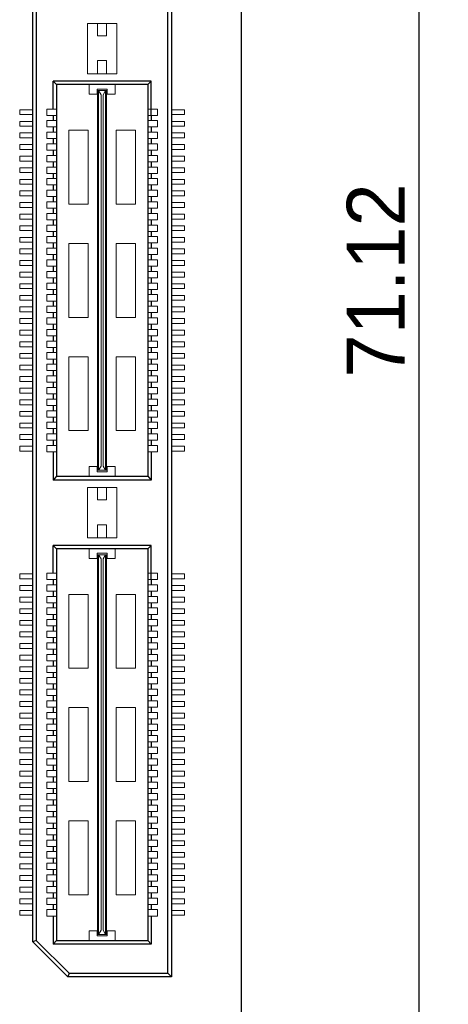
# Model space of a CAD drawing. Header units: millimetres. Extents: x 1095 to 1484, y 184 to 476.
# Tile 13 of 24: x 1240 to 1258, y 387 to 429. Entities that reach past the tile are written whole.
import ezdxf

# ---------------------------------------------------------------- set-up
doc = ezdxf.new("R2010")
doc.units = ezdxf.units.MM
doc.header["$LTSCALE"] = 0.1
doc.layers.add('daughter', color=7, linetype='Continuous')
doc.layers.add('yellow', color=5, linetype='Continuous')
doc.dimstyles.new('ISO-25', dxfattribs={"dimtxt": 2.5, "dimasz": 2.5, "dimexe": 1.25, "dimexo": 0.625, "dimtad": 1, "dimdsep": 46, "dimtxsty": 'Standard', "dimcen": 2.5, "dimadec": 0, "dimazin": 0, "dimtfac": 1, "dimtmove": 0, "dimatfit": 3, "dimfxl": 0, "dimarcsym": 0})

# ---------------------------------------------------------------- blocks, each defined once
blk = doc.blocks.new('*D26')
at = {"layer": 'Defpoints', "color": 0}
for p in [(1249.199, 453.388), (1256.872, 453.388), (1249.199, 382.268)]:
    blk.add_point(p, dxfattribs=at)
at = {"layer": 'yellow', "color": 0, "lineweight": -2}
for p, q in [((1249.824, 453.388), (1258.122, 453.388)), ((1256.872, 384.768), (1256.872, 450.888)), ((1249.824, 382.268), (1258.122, 382.268))]:
    blk.add_line(p, q, dxfattribs=at)
at = {"layer": 'yellow', "color": 0}
for points in [[(1256.456, 450.888), (1257.289, 450.888), (1256.872, 453.388)], [(1256.456, 384.768), (1257.289, 384.768), (1256.872, 382.268)]]:
    blk.add_solid(points, dxfattribs=at)
at = {"layer": 'yellow', "color": 0, "insert": (1254.997, 417.828), "char_height": 2.5, "attachment_point": 5, "rotation": 90}
blk.add_mtext('71.12', dxfattribs=at)

msp = doc.modelspace()

# ---------------------------------------------------------------- linework, layer by layer
for p, q in [((1246.036, 387.972), (1246.036, 447.685)), ((1246.184, 447.833), (1246.184, 387.824)), ((1240.214, 389.324), (1240.214, 446.332)), ((1240.362, 446.271), (1240.362, 389.385)), ((1245.316, 426.414), (1241.083, 426.414)), ((1241.083, 425.215), (1241.083, 426.414)), ((1241.231, 426.268), (1241.083, 426.414)), ((1241.231, 426.268), (1241.231, 409.388)), ((1245.168, 426.268), (1241.231, 426.268)), ((1245.168, 426.268), (1245.168, 409.388)), ((1245.171, 426.268), (1245.316, 426.414)), ((1245.316, 424.941), (1245.316, 426.414)), ((1241.083, 424.941), (1241.083, 424.715)), ((1245.316, 424.941), (1245.316, 424.715)), ((1241.083, 424.441), (1241.083, 424.215)), ((1245.316, 424.441), (1245.316, 424.215)), ((1241.083, 423.941), (1241.083, 423.715)), ((1245.316, 423.941), (1245.316, 423.715)), ((1241.083, 423.441), (1241.083, 423.215)), ((1245.316, 423.441), (1245.316, 423.215)), ((1241.083, 422.941), (1241.083, 422.715)), ((1245.316, 422.941), (1245.316, 422.715)), ((1241.083, 422.441), (1241.083, 422.215)), ((1245.316, 422.441), (1245.316, 422.215)), ((1241.083, 421.941), (1241.083, 421.715)), ((1245.316, 421.941), (1245.316, 421.715)), ((1241.083, 421.441), (1241.083, 421.215)), ((1245.316, 421.441), (1245.316, 421.215)), ((1241.083, 420.941), (1241.083, 420.715)), ((1245.316, 420.941), (1245.316, 420.715)), ((1241.083, 420.441), (1241.083, 420.215)), ((1245.316, 420.441), (1245.316, 420.215)), ((1241.083, 419.941), (1241.083, 419.715)), ((1245.316, 419.941), (1245.316, 419.715)), ((1241.083, 419.441), (1241.083, 419.215)), ((1245.316, 419.441), (1245.316, 419.215)), ((1241.083, 418.941), (1241.083, 418.715)), ((1245.316, 418.941), (1245.316, 418.715)), ((1241.083, 418.441), (1241.083, 418.215)), ((1245.316, 418.441), (1245.316, 418.215)), ((1241.083, 417.941), (1241.083, 417.715)), ((1245.316, 417.941), (1245.316, 417.715)), ((1241.083, 417.441), (1241.083, 417.215)), ((1245.316, 417.441), (1245.316, 417.215)), ((1241.083, 416.941), (1241.083, 416.715)), ((1245.316, 416.941), (1245.316, 416.715)), ((1241.083, 416.441), (1241.083, 416.215)), ((1245.316, 416.441), (1245.316, 416.215)), ((1241.083, 415.941), (1241.083, 415.715)), ((1245.316, 415.941), (1245.316, 415.715)), ((1241.083, 415.441), (1241.083, 415.215)), ((1245.316, 415.441), (1245.316, 415.215)), ((1241.083, 414.941), (1241.083, 414.715)), ((1245.316, 414.941), (1245.316, 414.715)), ((1241.083, 414.441), (1241.083, 414.215)), ((1245.316, 414.441), (1245.316, 414.215)), ((1241.083, 413.941), (1241.083, 413.715)), ((1245.316, 413.941), (1245.316, 413.715)), ((1241.083, 413.441), (1241.083, 413.215)), ((1245.316, 413.441), (1245.316, 413.215)), ((1241.083, 412.941), (1241.083, 412.715)), ((1245.316, 412.941), (1245.316, 412.715)), ((1241.083, 412.441), (1241.083, 412.215)), ((1245.316, 412.441), (1245.316, 412.215)), ((1241.083, 411.941), (1241.083, 411.715)), ((1245.316, 411.941), (1245.316, 411.715)), ((1241.083, 411.441), (1241.083, 411.215)), ((1245.316, 411.441), (1245.316, 411.215)), ((1241.083, 410.941), (1241.083, 410.715)), ((1245.316, 410.941), (1245.316, 410.715)), ((1241.083, 410.441), (1241.083, 409.223)), ((1245.316, 410.441), (1245.316, 409.223)), ((1241.231, 409.388), (1241.083, 409.223)), ((1245.316, 409.223), (1241.083, 409.223)), ((1241.231, 409.388), (1245.168, 409.388)), ((1245.168, 409.388), (1245.316, 409.223)), ((1245.316, 406.411), (1241.083, 406.411)), ((1241.231, 406.265), (1241.083, 406.411)), ((1241.083, 405.212), (1241.083, 406.411)), ((1241.231, 406.265), (1241.231, 389.385)), ((1245.168, 406.265), (1241.231, 406.265)), ((1245.168, 406.265), (1245.168, 389.385)), ((1245.171, 406.265), (1245.316, 406.411)), ((1245.316, 404.938), (1245.316, 406.411)), ((1241.083, 404.938), (1241.083, 404.712)), ((1245.316, 404.938), (1245.316, 404.712)), ((1241.083, 404.438), (1241.083, 404.212)), ((1245.316, 404.438), (1245.316, 404.212)), ((1241.083, 403.938), (1241.083, 403.712)), ((1245.316, 403.938), (1245.316, 403.712)), ((1241.083, 403.438), (1241.083, 403.212)), ((1245.316, 403.438), (1245.316, 403.212)), ((1241.083, 402.938), (1241.083, 402.712)), ((1245.316, 402.938), (1245.316, 402.712)), ((1241.083, 402.438), (1241.083, 402.212)), ((1245.316, 402.438), (1245.316, 402.212)), ((1241.083, 401.938), (1241.083, 401.712)), ((1245.316, 401.938), (1245.316, 401.712)), ((1241.083, 401.438), (1241.083, 401.212)), ((1245.316, 401.438), (1245.316, 401.212)), ((1241.083, 400.938), (1241.083, 400.712)), ((1245.316, 400.938), (1245.316, 400.712)), ((1241.083, 400.438), (1241.083, 400.212)), ((1245.316, 400.438), (1245.316, 400.212)), ((1241.083, 399.938), (1241.083, 399.712)), ((1245.316, 399.938), (1245.316, 399.712)), ((1241.083, 399.438), (1241.083, 399.212)), ((1245.316, 399.438), (1245.316, 399.212)), ((1241.083, 398.938), (1241.083, 398.712)), ((1245.316, 398.938), (1245.316, 398.712)), ((1241.083, 398.438), (1241.083, 398.212)), ((1245.316, 398.438), (1245.316, 398.212)), ((1241.083, 397.938), (1241.083, 397.712)), ((1245.316, 397.938), (1245.316, 397.712)), ((1241.083, 397.438), (1241.083, 397.212)), ((1245.316, 397.438), (1245.316, 397.212)), ((1241.083, 396.938), (1241.083, 396.712)), ((1245.316, 396.938), (1245.316, 396.712)), ((1241.083, 396.438), (1241.083, 396.212)), ((1245.316, 396.438), (1245.316, 396.212)), ((1241.083, 395.938), (1241.083, 395.712)), ((1245.316, 395.938), (1245.316, 395.712)), ((1241.083, 395.438), (1241.083, 395.212)), ((1245.316, 395.438), (1245.316, 395.212)), ((1241.083, 394.938), (1241.083, 394.712)), ((1245.316, 394.938), (1245.316, 394.712)), ((1241.083, 394.438), (1241.083, 394.212)), ((1245.316, 394.438), (1245.316, 394.212)), ((1241.083, 393.938), (1241.083, 393.712)), ((1245.316, 393.938), (1245.316, 393.712)), ((1241.083, 393.438), (1241.083, 393.212)), ((1245.316, 393.438), (1245.316, 393.212)), ((1241.083, 392.938), (1241.083, 392.712)), ((1245.316, 392.938), (1245.316, 392.712)), ((1241.083, 392.438), (1241.083, 392.212)), ((1245.316, 392.438), (1245.316, 392.212)), ((1241.083, 391.938), (1241.083, 391.712)), ((1245.316, 391.938), (1245.316, 391.712)), ((1241.083, 391.438), (1241.083, 391.212)), ((1245.316, 391.438), (1245.316, 391.212)), ((1241.083, 390.938), (1241.083, 390.712)), ((1245.316, 390.938), (1245.316, 390.712)), ((1241.083, 390.438), (1241.083, 389.22)), ((1245.316, 390.438), (1245.316, 389.22)), ((1240.362, 389.385), (1240.214, 389.324)), ((1240.214, 389.324), (1241.715, 387.824)), ((1241.776, 387.972), (1240.362, 389.385)), ((1241.231, 389.385), (1241.083, 389.22)), ((1245.316, 389.22), (1241.083, 389.22)), ((1241.231, 389.385), (1245.168, 389.385)), ((1245.168, 389.385), (1245.316, 389.22)), ((1241.776, 387.972), (1241.715, 387.824)), ((1246.184, 387.824), (1241.715, 387.824)), ((1241.776, 387.972), (1246.036, 387.972)), ((1246.036, 387.972), (1246.184, 387.824))]:
    msp.add_line(p, q)
at = {"lineweight": 5}
for p, q in [((1242.569, 428.902), (1242.569, 426.737)), ((1243.83, 428.902), (1242.569, 428.902)), ((1243.005, 428.902), (1243.005, 428.369)), ((1243.393, 428.902), (1243.393, 428.369)), ((1243.83, 428.902), (1243.83, 426.737)), ((1243.393, 428.369), (1243.005, 428.369)), ((1243.393, 427.303), (1243.005, 427.303)), ((1243.005, 427.303), (1243.005, 426.737)), ((1243.393, 427.303), (1243.393, 426.737)), ((1243.83, 426.737), (1242.569, 426.737)), ((1242.634, 426.268), (1242.634, 425.848)), ((1243.409, 426.074), (1242.989, 426.074)), ((1242.989, 425.848), (1242.989, 426.074)), ((1243.006, 409.647), (1243.006, 426.01)), ((1243.006, 426.01), (1243.393, 426.01)), ((1243.038, 409.647), (1243.038, 426.01)), ((1243.151, 425.831), (1243.038, 426.01)), ((1243.248, 425.831), (1243.345, 426.01)), ((1243.345, 409.647), (1243.345, 426.01)), ((1243.393, 409.647), (1243.393, 426.01)), ((1243.409, 425.848), (1243.409, 426.074)), ((1243.765, 426.268), (1243.765, 425.848)), ((1242.989, 425.848), (1242.634, 425.848)), ((1243.151, 409.825), (1243.151, 425.831)), ((1243.248, 409.825), (1243.248, 425.831)), ((1243.765, 425.848), (1243.409, 425.848)), ((1239.645, 425.183), (1240.214, 425.183)), ((1239.645, 424.973), (1239.645, 425.183)), ((1240.808, 425.215), (1241.228, 425.215)), ((1240.808, 425.215), (1240.808, 424.941)), ((1245.591, 425.215), (1245.171, 425.215)), ((1245.591, 425.215), (1245.591, 424.941)), ((1246.754, 425.183), (1246.184, 425.183)), ((1246.754, 424.973), (1246.754, 425.183)), ((1239.645, 424.973), (1240.214, 424.973)), ((1240.808, 424.941), (1241.228, 424.941)), ((1245.591, 424.941), (1245.171, 424.941)), ((1246.754, 424.973), (1246.184, 424.973)), ((1239.645, 424.683), (1240.214, 424.683)), ((1239.645, 424.473), (1239.645, 424.683)), ((1239.645, 424.473), (1240.214, 424.473)), ((1240.808, 424.715), (1241.228, 424.715)), ((1240.808, 424.715), (1240.808, 424.441)), ((1240.808, 424.441), (1241.228, 424.441)), ((1245.591, 424.715), (1245.171, 424.715)), ((1245.591, 424.441), (1245.171, 424.441)), ((1245.591, 424.715), (1245.591, 424.441)), ((1246.754, 424.683), (1246.184, 424.683)), ((1246.754, 424.473), (1246.184, 424.473)), ((1246.754, 424.473), (1246.754, 424.683)), ((1239.645, 424.183), (1240.214, 424.183)), ((1239.645, 423.973), (1239.645, 424.183)), ((1239.645, 423.973), (1240.214, 423.973)), ((1240.808, 424.215), (1241.228, 424.215)), ((1240.808, 424.215), (1240.808, 423.941)), ((1240.808, 423.941), (1241.228, 423.941)), ((1241.761, 424.299), (1241.761, 421.116)), ((1242.602, 424.299), (1241.761, 424.299)), ((1242.602, 424.299), (1242.602, 421.116)), ((1243.797, 424.299), (1243.797, 421.116)), ((1244.637, 424.299), (1243.797, 424.299)), ((1244.637, 424.299), (1244.637, 421.116)), ((1245.591, 424.215), (1245.171, 424.215)), ((1245.591, 423.941), (1245.171, 423.941)), ((1245.591, 424.215), (1245.591, 423.941)), ((1246.754, 424.183), (1246.184, 424.183)), ((1246.754, 423.973), (1246.184, 423.973)), ((1246.754, 423.973), (1246.754, 424.183)), ((1239.645, 423.473), (1239.645, 423.683)), ((1239.645, 423.683), (1240.214, 423.683)), ((1239.645, 423.473), (1240.214, 423.473)), ((1240.808, 423.715), (1240.808, 423.441)), ((1240.808, 423.715), (1241.228, 423.715)), ((1245.591, 423.715), (1245.171, 423.715)), ((1245.591, 423.715), (1245.591, 423.441)), ((1246.754, 423.683), (1246.184, 423.683)), ((1246.754, 423.473), (1246.184, 423.473)), ((1246.754, 423.473), (1246.754, 423.683)), ((1239.645, 423.183), (1240.214, 423.183)), ((1239.645, 422.973), (1239.645, 423.183)), ((1240.808, 423.441), (1241.228, 423.441)), ((1240.808, 423.215), (1241.228, 423.215)), ((1240.808, 423.215), (1240.808, 422.941)), ((1245.591, 423.441), (1245.171, 423.441)), ((1245.591, 423.215), (1245.171, 423.215)), ((1245.591, 423.215), (1245.591, 422.941)), ((1246.754, 423.183), (1246.184, 423.183)), ((1246.754, 422.973), (1246.754, 423.183)), ((1239.645, 422.973), (1240.214, 422.973)), ((1239.645, 422.473), (1239.645, 422.683)), ((1239.645, 422.683), (1240.214, 422.683)), ((1240.808, 422.941), (1241.228, 422.941)), ((1240.808, 422.715), (1240.808, 422.441)), ((1240.808, 422.715), (1241.228, 422.715)), ((1245.591, 422.941), (1245.171, 422.941)), ((1245.591, 422.715), (1245.171, 422.715)), ((1245.591, 422.715), (1245.591, 422.441)), ((1246.754, 422.973), (1246.184, 422.973)), ((1246.754, 422.683), (1246.184, 422.683)), ((1246.754, 422.473), (1246.754, 422.683)), ((1239.645, 422.473), (1240.214, 422.473)), ((1240.808, 422.441), (1241.228, 422.441)), ((1240.808, 422.215), (1240.808, 421.941)), ((1240.808, 422.215), (1241.228, 422.215)), ((1245.591, 422.441), (1245.171, 422.441)), ((1245.591, 422.215), (1245.171, 422.215)), ((1245.591, 422.215), (1245.591, 421.941)), ((1246.754, 422.473), (1246.184, 422.473)), ((1239.645, 422.183), (1240.214, 422.183)), ((1239.645, 421.973), (1239.645, 422.183)), ((1239.645, 421.973), (1240.214, 421.973)), ((1240.808, 421.941), (1241.228, 421.941)), ((1245.591, 421.941), (1245.171, 421.941)), ((1246.754, 422.183), (1246.184, 422.183)), ((1246.754, 421.973), (1246.184, 421.973)), ((1246.754, 421.973), (1246.754, 422.183)), ((1239.645, 421.473), (1239.645, 421.683)), ((1239.645, 421.683), (1240.214, 421.683)), ((1239.645, 421.473), (1240.214, 421.473)), ((1240.808, 421.715), (1240.808, 421.441)), ((1240.808, 421.715), (1241.228, 421.715)), ((1240.808, 421.441), (1241.228, 421.441)), ((1245.591, 421.715), (1245.171, 421.715)), ((1245.591, 421.441), (1245.171, 421.441)), ((1245.591, 421.715), (1245.591, 421.441)), ((1246.754, 421.683), (1246.184, 421.683)), ((1246.754, 421.473), (1246.184, 421.473)), ((1246.754, 421.473), (1246.754, 421.683)), ((1239.645, 421.183), (1240.21, 421.183)), ((1239.645, 420.973), (1239.645, 421.183)), ((1239.645, 420.973), (1240.214, 420.973)), ((1240.808, 421.215), (1241.228, 421.215)), ((1240.808, 421.215), (1240.808, 420.941)), ((1240.808, 420.941), (1241.228, 420.941)), ((1242.602, 421.116), (1241.761, 421.116)), ((1244.637, 421.116), (1243.797, 421.116)), ((1245.591, 421.215), (1245.171, 421.215)), ((1245.591, 420.941), (1245.171, 420.941)), ((1245.591, 421.215), (1245.591, 420.941)), ((1246.754, 420.973), (1246.184, 420.973)), ((1246.754, 421.183), (1246.188, 421.183)), ((1246.754, 420.973), (1246.754, 421.183)), ((1239.645, 420.683), (1240.214, 420.683)), ((1239.645, 420.473), (1239.645, 420.683)), ((1240.808, 420.715), (1240.808, 420.441)), ((1240.808, 420.715), (1241.228, 420.715)), ((1245.591, 420.715), (1245.171, 420.715)), ((1245.591, 420.715), (1245.591, 420.441)), ((1246.754, 420.683), (1246.184, 420.683)), ((1246.754, 420.473), (1246.754, 420.683)), ((1239.645, 420.473), (1240.214, 420.473)), ((1239.645, 420.183), (1240.214, 420.183)), ((1239.645, 419.973), (1239.645, 420.183)), ((1240.808, 420.441), (1241.228, 420.441)), ((1240.808, 420.215), (1240.808, 419.941)), ((1240.808, 420.215), (1241.228, 420.215)), ((1245.591, 420.441), (1245.171, 420.441)), ((1245.591, 420.215), (1245.171, 420.215)), ((1245.591, 420.215), (1245.591, 419.941)), ((1246.754, 420.473), (1246.184, 420.473)), ((1246.754, 420.183), (1246.184, 420.183)), ((1246.754, 419.973), (1246.754, 420.183)), ((1239.645, 419.973), (1240.214, 419.973)), ((1239.645, 419.683), (1240.214, 419.683)), ((1239.645, 419.473), (1239.645, 419.683)), ((1240.808, 419.941), (1241.228, 419.941)), ((1240.808, 419.715), (1241.228, 419.715)), ((1240.808, 419.715), (1240.808, 419.441)), ((1245.591, 419.941), (1245.171, 419.941)), ((1245.591, 419.715), (1245.171, 419.715)), ((1245.591, 419.715), (1245.591, 419.441)), ((1246.754, 419.973), (1246.184, 419.973)), ((1246.754, 419.683), (1246.184, 419.683)), ((1246.754, 419.473), (1246.754, 419.683)), ((1239.645, 419.473), (1240.214, 419.473)), ((1240.808, 419.441), (1241.228, 419.441)), ((1240.808, 419.215), (1240.808, 418.941)), ((1240.808, 419.215), (1241.228, 419.215)), ((1241.761, 419.42), (1241.761, 416.237)), ((1242.602, 419.42), (1241.761, 419.42)), ((1242.602, 419.42), (1242.602, 416.237)), ((1243.797, 419.42), (1243.797, 416.237)), ((1244.637, 419.42), (1243.797, 419.42)), ((1244.637, 419.42), (1244.637, 416.237)), ((1245.591, 419.441), (1245.171, 419.441)), ((1245.591, 419.215), (1245.171, 419.215)), ((1245.591, 419.215), (1245.591, 418.941)), ((1246.754, 419.473), (1246.184, 419.473)), ((1239.645, 419.183), (1240.214, 419.183)), ((1239.645, 418.973), (1239.645, 419.183)), ((1239.645, 418.973), (1240.214, 418.973)), ((1240.808, 418.941), (1241.228, 418.941)), ((1245.591, 418.941), (1245.171, 418.941)), ((1246.754, 419.183), (1246.184, 419.183)), ((1246.754, 418.973), (1246.184, 418.973)), ((1246.754, 418.973), (1246.754, 419.183)), ((1239.645, 418.473), (1239.645, 418.683)), ((1239.645, 418.683), (1240.214, 418.683)), ((1239.645, 418.473), (1240.214, 418.473)), ((1240.808, 418.715), (1241.228, 418.715)), ((1240.808, 418.715), (1240.808, 418.441)), ((1240.808, 418.441), (1241.228, 418.441)), ((1245.591, 418.715), (1245.171, 418.715)), ((1245.591, 418.441), (1245.171, 418.441)), ((1245.591, 418.715), (1245.591, 418.441)), ((1246.754, 418.683), (1246.184, 418.683)), ((1246.754, 418.473), (1246.184, 418.473)), ((1246.754, 418.473), (1246.754, 418.683)), ((1239.645, 417.973), (1239.645, 418.183)), ((1239.645, 418.183), (1240.214, 418.183)), ((1239.645, 417.973), (1240.214, 417.973)), ((1240.808, 418.215), (1241.228, 418.215)), ((1240.808, 418.215), (1240.808, 417.941)), ((1245.591, 418.215), (1245.171, 418.215)), ((1245.591, 418.215), (1245.591, 417.941)), ((1246.754, 418.183), (1246.184, 418.183)), ((1246.754, 417.973), (1246.184, 417.973)), ((1246.754, 417.973), (1246.754, 418.183)), ((1239.645, 417.683), (1240.214, 417.683)), ((1239.645, 417.473), (1239.645, 417.683)), ((1240.808, 417.941), (1241.228, 417.941)), ((1240.808, 417.715), (1241.228, 417.715)), ((1240.808, 417.715), (1240.808, 417.441)), ((1245.591, 417.941), (1245.171, 417.941)), ((1245.591, 417.715), (1245.171, 417.715)), ((1245.591, 417.715), (1245.591, 417.441)), ((1246.754, 417.683), (1246.184, 417.683)), ((1246.754, 417.473), (1246.754, 417.683)), ((1239.645, 417.473), (1240.214, 417.473)), ((1239.645, 416.973), (1239.645, 417.183)), ((1239.645, 417.183), (1240.214, 417.183)), ((1240.808, 417.441), (1241.228, 417.441)), ((1240.808, 417.215), (1241.228, 417.215)), ((1240.808, 417.215), (1240.808, 416.941)), ((1245.591, 417.441), (1245.171, 417.441)), ((1245.591, 417.215), (1245.171, 417.215)), ((1245.591, 417.215), (1245.591, 416.941)), ((1246.754, 417.473), (1246.184, 417.473)), ((1246.754, 417.183), (1246.184, 417.183)), ((1246.754, 416.973), (1246.754, 417.183)), ((1239.645, 416.973), (1240.214, 416.973)), ((1239.645, 416.473), (1239.645, 416.683)), ((1239.645, 416.683), (1240.214, 416.683)), ((1240.808, 416.941), (1241.228, 416.941)), ((1240.808, 416.715), (1240.808, 416.441)), ((1240.808, 416.715), (1241.228, 416.715)), ((1245.591, 416.941), (1245.171, 416.941)), ((1245.591, 416.715), (1245.171, 416.715)), ((1245.591, 416.715), (1245.591, 416.441)), ((1246.754, 416.973), (1246.184, 416.973)), ((1246.754, 416.683), (1246.184, 416.683)), ((1246.754, 416.473), (1246.754, 416.683)), ((1239.645, 416.473), (1240.214, 416.473)), ((1240.808, 416.441), (1241.228, 416.441)), ((1245.591, 416.441), (1245.171, 416.441)), ((1246.754, 416.473), (1246.184, 416.473)), ((1239.645, 415.973), (1239.645, 416.183)), ((1239.645, 416.183), (1240.214, 416.183)), ((1239.645, 415.973), (1240.214, 415.973)), ((1240.808, 416.215), (1240.808, 415.941)), ((1240.808, 416.215), (1241.228, 416.215)), ((1240.808, 415.941), (1241.228, 415.941)), ((1242.602, 416.237), (1241.761, 416.237)), ((1244.637, 416.237), (1243.797, 416.237)), ((1245.591, 416.215), (1245.171, 416.215)), ((1245.591, 415.941), (1245.171, 415.941)), ((1245.591, 416.215), (1245.591, 415.941)), ((1246.754, 416.183), (1246.184, 416.183)), ((1246.754, 415.973), (1246.184, 415.973)), ((1246.754, 415.973), (1246.754, 416.183)), ((1239.645, 415.473), (1239.645, 415.683)), ((1239.645, 415.683), (1240.214, 415.683)), ((1239.645, 415.473), (1240.214, 415.473)), ((1240.808, 415.715), (1241.228, 415.715)), ((1240.808, 415.715), (1240.808, 415.441)), ((1240.808, 415.441), (1241.228, 415.441)), ((1245.591, 415.715), (1245.171, 415.715)), ((1245.591, 415.441), (1245.171, 415.441)), ((1245.591, 415.715), (1245.591, 415.441)), ((1246.754, 415.683), (1246.184, 415.683)), ((1246.754, 415.473), (1246.184, 415.473)), ((1246.754, 415.473), (1246.754, 415.683)), ((1239.645, 414.973), (1239.645, 415.183)), ((1239.645, 415.183), (1240.21, 415.183)), ((1239.645, 414.973), (1240.214, 414.973)), ((1240.808, 415.215), (1240.808, 414.941)), ((1240.808, 415.215), (1241.228, 415.215)), ((1245.591, 415.215), (1245.171, 415.215)), ((1245.591, 415.215), (1245.591, 414.941)), ((1246.754, 414.973), (1246.184, 414.973)), ((1246.754, 415.183), (1246.188, 415.183)), ((1246.754, 414.973), (1246.754, 415.183)), ((1239.645, 414.473), (1239.645, 414.683)), ((1239.645, 414.683), (1240.214, 414.683)), ((1240.808, 414.941), (1241.228, 414.941)), ((1240.808, 414.715), (1240.808, 414.441)), ((1240.808, 414.715), (1241.228, 414.715)), ((1245.591, 414.941), (1245.171, 414.941)), ((1245.591, 414.715), (1245.171, 414.715)), ((1245.591, 414.715), (1245.591, 414.441)), ((1246.754, 414.683), (1246.184, 414.683)), ((1246.754, 414.473), (1246.754, 414.683)), ((1239.645, 414.473), (1240.214, 414.473)), ((1239.645, 413.973), (1239.645, 414.183)), ((1239.645, 414.183), (1240.214, 414.183)), ((1240.808, 414.441), (1241.228, 414.441)), ((1240.808, 414.215), (1241.228, 414.215)), ((1240.808, 414.215), (1240.808, 413.941)), ((1241.761, 414.54), (1241.761, 411.357)), ((1242.602, 414.54), (1241.761, 414.54)), ((1242.602, 414.54), (1242.602, 411.357)), ((1243.797, 414.54), (1243.797, 411.357)), ((1244.637, 414.54), (1243.797, 414.54)), ((1244.637, 414.54), (1244.637, 411.357)), ((1245.591, 414.441), (1245.171, 414.441)), ((1245.591, 414.215), (1245.171, 414.215)), ((1245.591, 414.215), (1245.591, 413.941)), ((1246.754, 414.473), (1246.184, 414.473)), ((1246.754, 414.183), (1246.184, 414.183)), ((1246.754, 413.973), (1246.754, 414.183)), ((1239.645, 413.973), (1240.214, 413.973)), ((1240.808, 413.941), (1241.228, 413.941)), ((1240.808, 413.715), (1241.228, 413.715)), ((1240.808, 413.715), (1240.808, 413.441)), ((1245.591, 413.941), (1245.171, 413.941)), ((1245.591, 413.715), (1245.171, 413.715)), ((1245.591, 413.715), (1245.591, 413.441)), ((1246.754, 413.973), (1246.184, 413.973)), ((1239.645, 413.473), (1239.645, 413.683)), ((1239.645, 413.683), (1240.214, 413.683)), ((1239.645, 413.473), (1240.214, 413.473)), ((1240.808, 413.441), (1241.228, 413.441)), ((1245.591, 413.441), (1245.171, 413.441)), ((1246.754, 413.683), (1246.184, 413.683)), ((1246.754, 413.473), (1246.184, 413.473)), ((1246.754, 413.473), (1246.754, 413.683)), ((1239.645, 412.973), (1239.645, 413.183)), ((1239.645, 413.183), (1240.214, 413.183)), ((1239.645, 412.973), (1240.214, 412.973)), ((1240.808, 413.215), (1240.808, 412.941)), ((1240.808, 413.215), (1241.228, 413.215)), ((1240.808, 412.941), (1241.228, 412.941)), ((1245.591, 413.215), (1245.171, 413.215)), ((1245.591, 412.941), (1245.171, 412.941)), ((1245.591, 413.215), (1245.591, 412.941)), ((1246.754, 413.183), (1246.184, 413.183)), ((1246.754, 412.973), (1246.184, 412.973)), ((1246.754, 412.973), (1246.754, 413.183)), ((1239.645, 412.683), (1240.214, 412.683)), ((1239.645, 412.473), (1239.645, 412.683)), ((1239.645, 412.473), (1240.214, 412.473)), ((1240.808, 412.715), (1240.808, 412.441)), ((1240.808, 412.715), (1241.228, 412.715)), ((1240.808, 412.441), (1241.228, 412.441)), ((1245.591, 412.715), (1245.171, 412.715)), ((1245.591, 412.441), (1245.171, 412.441)), ((1245.591, 412.715), (1245.591, 412.441)), ((1246.754, 412.683), (1246.184, 412.683)), ((1246.754, 412.473), (1246.184, 412.473)), ((1246.754, 412.473), (1246.754, 412.683)), ((1239.645, 412.183), (1240.21, 412.183)), ((1239.645, 411.973), (1239.645, 412.183)), ((1240.808, 412.215), (1241.228, 412.215)), ((1240.808, 412.215), (1240.808, 411.941)), ((1245.591, 412.215), (1245.171, 412.215)), ((1245.591, 412.215), (1245.591, 411.941)), ((1246.754, 412.183), (1246.188, 412.183)), ((1246.754, 411.973), (1246.754, 412.183)), ((1239.645, 411.973), (1240.214, 411.973)), ((1239.645, 411.683), (1240.214, 411.683)), ((1239.645, 411.473), (1239.645, 411.683)), ((1240.808, 411.941), (1241.228, 411.941)), ((1240.808, 411.715), (1240.808, 411.441)), ((1240.808, 411.715), (1241.228, 411.715)), ((1245.591, 411.941), (1245.171, 411.941)), ((1245.591, 411.715), (1245.171, 411.715)), ((1245.591, 411.715), (1245.591, 411.441)), ((1246.754, 411.973), (1246.184, 411.973)), ((1246.754, 411.683), (1246.184, 411.683)), ((1246.754, 411.473), (1246.754, 411.683)), ((1239.645, 411.473), (1240.214, 411.473)), ((1239.645, 411.183), (1240.214, 411.183)), ((1239.645, 410.973), (1239.645, 411.183)), ((1240.808, 411.441), (1241.228, 411.441)), ((1240.808, 411.215), (1241.228, 411.215)), ((1240.808, 411.215), (1240.808, 410.941)), ((1242.602, 411.357), (1241.761, 411.357)), ((1244.637, 411.357), (1243.797, 411.357)), ((1245.591, 411.441), (1245.171, 411.441)), ((1245.591, 411.215), (1245.171, 411.215)), ((1245.591, 411.215), (1245.591, 410.941)), ((1246.754, 411.473), (1246.184, 411.473)), ((1246.754, 411.183), (1246.184, 411.183)), ((1246.754, 410.973), (1246.754, 411.183)), ((1239.645, 410.973), (1240.214, 410.973)), ((1240.808, 410.941), (1241.228, 410.941)), ((1245.591, 410.941), (1245.171, 410.941)), ((1246.754, 410.973), (1246.184, 410.973)), ((1239.645, 410.683), (1240.214, 410.683)), ((1239.645, 410.473), (1239.645, 410.683)), ((1239.645, 410.473), (1240.214, 410.473)), ((1240.808, 410.715), (1241.228, 410.715)), ((1240.808, 410.715), (1240.808, 410.441)), ((1240.808, 410.441), (1241.228, 410.441)), ((1245.591, 410.715), (1245.171, 410.715)), ((1245.591, 410.441), (1245.171, 410.441)), ((1245.591, 410.715), (1245.591, 410.441)), ((1246.754, 410.683), (1246.184, 410.683)), ((1246.754, 410.473), (1246.184, 410.473)), ((1246.754, 410.473), (1246.754, 410.683)), ((1242.634, 409.388), (1242.634, 409.808)), ((1242.989, 409.808), (1242.634, 409.808)), ((1242.989, 409.808), (1242.989, 409.582)), ((1243.409, 409.582), (1242.989, 409.582)), ((1243.006, 409.647), (1243.393, 409.647)), ((1243.151, 409.825), (1243.038, 409.647)), ((1243.248, 409.825), (1243.345, 409.647)), ((1243.409, 409.808), (1243.409, 409.582)), ((1243.765, 409.808), (1243.409, 409.808)), ((1243.765, 409.388), (1243.765, 409.808)), ((1243.83, 408.899), (1242.569, 408.899)), ((1242.569, 408.899), (1242.569, 406.734)), ((1243.005, 408.899), (1243.005, 408.366)), ((1243.393, 408.899), (1243.393, 408.366)), ((1243.83, 408.899), (1243.83, 406.734)), ((1243.393, 408.366), (1243.005, 408.366)), ((1243.393, 407.3), (1243.005, 407.3)), ((1243.005, 407.3), (1243.005, 406.734)), ((1243.393, 407.3), (1243.393, 406.734)), ((1243.83, 406.734), (1242.569, 406.734)), ((1242.634, 406.265), (1242.634, 405.845)), ((1243.409, 406.071), (1242.989, 406.071)), ((1242.989, 405.845), (1242.989, 406.071)), ((1243.409, 405.845), (1243.409, 406.071)), ((1243.765, 406.265), (1243.765, 405.845)), ((1242.989, 405.845), (1242.634, 405.845)), ((1243.006, 389.644), (1243.006, 406.007)), ((1243.006, 406.007), (1243.393, 406.007)), ((1243.038, 389.644), (1243.038, 406.007)), ((1243.151, 405.828), (1243.038, 406.007)), ((1243.151, 389.822), (1243.151, 405.828)), ((1243.248, 405.828), (1243.345, 406.007)), ((1243.248, 389.822), (1243.248, 405.828)), ((1243.345, 389.644), (1243.345, 406.007)), ((1243.393, 389.644), (1243.393, 406.007)), ((1243.765, 405.845), (1243.409, 405.845)), ((1240.808, 405.212), (1240.808, 404.938)), ((1240.808, 405.212), (1241.228, 405.212)), ((1245.591, 405.212), (1245.171, 405.212)), ((1245.591, 405.212), (1245.591, 404.938)), ((1239.645, 404.97), (1239.645, 405.18)), ((1239.645, 405.18), (1240.214, 405.18)), ((1239.645, 404.97), (1240.214, 404.97)), ((1240.808, 404.938), (1241.228, 404.938)), ((1245.591, 404.938), (1245.171, 404.938)), ((1246.754, 405.18), (1246.184, 405.18)), ((1246.754, 404.97), (1246.184, 404.97)), ((1246.754, 404.97), (1246.754, 405.18)), ((1239.645, 404.47), (1239.645, 404.68)), ((1239.645, 404.68), (1240.214, 404.68)), ((1239.645, 404.47), (1240.214, 404.47)), ((1240.808, 404.712), (1240.808, 404.438)), ((1240.808, 404.712), (1241.228, 404.712)), ((1240.808, 404.438), (1241.228, 404.438)), ((1245.591, 404.712), (1245.171, 404.712)), ((1245.591, 404.438), (1245.171, 404.438)), ((1245.591, 404.712), (1245.591, 404.438)), ((1246.754, 404.68), (1246.184, 404.68)), ((1246.754, 404.47), (1246.184, 404.47)), ((1246.754, 404.47), (1246.754, 404.68)), ((1239.645, 403.97), (1239.645, 404.18)), ((1239.645, 404.18), (1240.214, 404.18)), ((1239.645, 403.97), (1240.214, 403.97)), ((1240.808, 404.212), (1240.808, 403.938)), ((1240.808, 404.212), (1241.228, 404.212)), ((1241.761, 404.296), (1241.761, 401.113)), ((1242.602, 404.296), (1241.761, 404.296)), ((1242.602, 404.296), (1242.602, 401.113)), ((1243.797, 404.296), (1243.797, 401.113)), ((1244.637, 404.296), (1243.797, 404.296)), ((1244.637, 404.296), (1244.637, 401.113)), ((1245.591, 404.212), (1245.171, 404.212)), ((1245.591, 404.212), (1245.591, 403.938)), ((1246.754, 404.18), (1246.184, 404.18)), ((1246.754, 403.97), (1246.184, 403.97)), ((1246.754, 403.97), (1246.754, 404.18)), ((1239.645, 403.68), (1240.214, 403.68)), ((1239.645, 403.47), (1239.645, 403.68)), ((1240.808, 403.938), (1241.228, 403.938)), ((1240.808, 403.712), (1241.228, 403.712)), ((1240.808, 403.712), (1240.808, 403.438)), ((1245.591, 403.938), (1245.171, 403.938)), ((1245.591, 403.712), (1245.171, 403.712)), ((1245.591, 403.712), (1245.591, 403.438)), ((1246.754, 403.68), (1246.184, 403.68)), ((1246.754, 403.47), (1246.754, 403.68)), ((1239.645, 403.47), (1240.214, 403.47)), ((1239.645, 403.18), (1240.214, 403.18)), ((1239.645, 402.97), (1239.645, 403.18)), ((1240.808, 403.438), (1241.228, 403.438)), ((1240.808, 403.212), (1241.228, 403.212)), ((1240.808, 403.212), (1240.808, 402.938)), ((1245.591, 403.438), (1245.171, 403.438)), ((1245.591, 403.212), (1245.171, 403.212)), ((1245.591, 403.212), (1245.591, 402.938)), ((1246.754, 403.47), (1246.184, 403.47)), ((1246.754, 403.18), (1246.184, 403.18)), ((1246.754, 402.97), (1246.754, 403.18)), ((1239.645, 402.97), (1240.214, 402.97)), ((1239.645, 402.47), (1239.645, 402.68)), ((1239.645, 402.68), (1240.214, 402.68)), ((1240.808, 402.938), (1241.228, 402.938)), ((1240.808, 402.712), (1241.228, 402.712)), ((1240.808, 402.712), (1240.808, 402.438)), ((1245.591, 402.938), (1245.171, 402.938)), ((1245.591, 402.712), (1245.171, 402.712)), ((1245.591, 402.712), (1245.591, 402.438)), ((1246.754, 402.97), (1246.184, 402.97)), ((1246.754, 402.68), (1246.184, 402.68)), ((1246.754, 402.47), (1246.754, 402.68)), ((1239.645, 402.47), (1240.214, 402.47)), ((1240.808, 402.438), (1241.228, 402.438)), ((1245.591, 402.438), (1245.171, 402.438)), ((1246.754, 402.47), (1246.184, 402.47)), ((1239.645, 401.97), (1239.645, 402.18)), ((1239.645, 402.18), (1240.214, 402.18)), ((1239.645, 401.97), (1240.214, 401.97)), ((1240.808, 402.212), (1241.228, 402.212)), ((1240.808, 402.212), (1240.808, 401.938)), ((1240.808, 401.938), (1241.228, 401.938)), ((1245.591, 402.212), (1245.171, 402.212)), ((1245.591, 401.938), (1245.171, 401.938)), ((1245.591, 402.212), (1245.591, 401.938)), ((1246.754, 402.18), (1246.184, 402.18)), ((1246.754, 401.97), (1246.184, 401.97)), ((1246.754, 401.97), (1246.754, 402.18)), ((1239.645, 401.47), (1239.645, 401.68)), ((1239.645, 401.68), (1240.214, 401.68)), ((1239.645, 401.47), (1240.214, 401.47)), ((1240.808, 401.712), (1240.808, 401.438)), ((1240.808, 401.712), (1241.228, 401.712)), ((1240.808, 401.438), (1241.228, 401.438)), ((1245.591, 401.712), (1245.171, 401.712)), ((1245.591, 401.438), (1245.171, 401.438)), ((1245.591, 401.712), (1245.591, 401.438)), ((1246.754, 401.68), (1246.184, 401.68)), ((1246.754, 401.47), (1246.184, 401.47)), ((1246.754, 401.47), (1246.754, 401.68)), ((1239.645, 400.97), (1239.645, 401.18)), ((1239.645, 401.18), (1240.21, 401.18)), ((1239.645, 400.97), (1240.214, 400.97)), ((1240.808, 401.212), (1240.808, 400.938)), ((1240.808, 401.212), (1241.228, 401.212)), ((1242.602, 401.113), (1241.761, 401.113)), ((1244.637, 401.113), (1243.797, 401.113)), ((1245.591, 401.212), (1245.171, 401.212)), ((1245.591, 401.212), (1245.591, 400.938)), ((1246.754, 400.97), (1246.184, 400.97)), ((1246.754, 401.18), (1246.188, 401.18)), ((1246.754, 400.97), (1246.754, 401.18)), ((1239.645, 400.47), (1239.645, 400.68)), ((1239.645, 400.68), (1240.214, 400.68)), ((1240.808, 400.938), (1241.228, 400.938)), ((1240.808, 400.712), (1241.228, 400.712)), ((1240.808, 400.712), (1240.808, 400.438)), ((1245.591, 400.938), (1245.171, 400.938)), ((1245.591, 400.712), (1245.171, 400.712)), ((1245.591, 400.712), (1245.591, 400.438)), ((1246.754, 400.68), (1246.184, 400.68)), ((1246.754, 400.47), (1246.754, 400.68)), ((1239.645, 400.47), (1240.214, 400.47)), ((1239.645, 399.97), (1239.645, 400.18)), ((1239.645, 400.18), (1240.214, 400.18)), ((1240.808, 400.438), (1241.228, 400.438)), ((1240.808, 400.212), (1240.808, 399.938)), ((1240.808, 400.212), (1241.228, 400.212)), ((1245.591, 400.438), (1245.171, 400.438)), ((1245.591, 400.212), (1245.171, 400.212)), ((1245.591, 400.212), (1245.591, 399.938)), ((1246.754, 400.47), (1246.184, 400.47)), ((1246.754, 400.18), (1246.184, 400.18)), ((1246.754, 399.97), (1246.754, 400.18)), ((1239.645, 399.97), (1240.214, 399.97)), ((1240.808, 399.938), (1241.228, 399.938)), ((1240.808, 399.712), (1240.808, 399.438)), ((1240.808, 399.712), (1241.228, 399.712)), ((1245.591, 399.938), (1245.171, 399.938)), ((1245.591, 399.712), (1245.171, 399.712)), ((1245.591, 399.712), (1245.591, 399.438)), ((1246.754, 399.97), (1246.184, 399.97)), ((1239.645, 399.47), (1239.645, 399.68)), ((1239.645, 399.68), (1240.214, 399.68)), ((1239.645, 399.47), (1240.214, 399.47)), ((1240.808, 399.438), (1241.228, 399.438)), ((1241.761, 399.417), (1241.761, 396.234)), ((1242.602, 399.417), (1241.761, 399.417)), ((1242.602, 399.417), (1242.602, 396.234)), ((1243.797, 399.417), (1243.797, 396.234)), ((1244.637, 399.417), (1243.797, 399.417)), ((1244.637, 399.417), (1244.637, 396.234)), ((1245.591, 399.438), (1245.171, 399.438)), ((1246.754, 399.68), (1246.184, 399.68)), ((1246.754, 399.47), (1246.184, 399.47)), ((1246.754, 399.47), (1246.754, 399.68)), ((1239.645, 399.18), (1240.214, 399.18)), ((1239.645, 398.97), (1239.645, 399.18)), ((1239.645, 398.97), (1240.214, 398.97)), ((1240.808, 399.212), (1241.228, 399.212)), ((1240.808, 399.212), (1240.808, 398.938)), ((1240.808, 398.938), (1241.228, 398.938)), ((1245.591, 399.212), (1245.171, 399.212)), ((1245.591, 398.938), (1245.171, 398.938)), ((1245.591, 399.212), (1245.591, 398.938)), ((1246.754, 399.18), (1246.184, 399.18)), ((1246.754, 398.97), (1246.184, 398.97)), ((1246.754, 398.97), (1246.754, 399.18)), ((1239.645, 398.68), (1240.214, 398.68)), ((1239.645, 398.47), (1239.645, 398.68)), ((1239.645, 398.47), (1240.214, 398.47)), ((1240.808, 398.712), (1240.808, 398.438)), ((1240.808, 398.712), (1241.228, 398.712)), ((1240.808, 398.438), (1241.228, 398.438)), ((1245.591, 398.712), (1245.171, 398.712)), ((1245.591, 398.438), (1245.171, 398.438)), ((1245.591, 398.712), (1245.591, 398.438)), ((1246.754, 398.68), (1246.184, 398.68)), ((1246.754, 398.47), (1246.184, 398.47)), ((1246.754, 398.47), (1246.754, 398.68)), ((1239.645, 398.18), (1240.214, 398.18)), ((1239.645, 397.97), (1239.645, 398.18)), ((1240.808, 398.212), (1240.808, 397.938)), ((1240.808, 398.212), (1241.228, 398.212)), ((1245.591, 398.212), (1245.171, 398.212)), ((1245.591, 398.212), (1245.591, 397.938)), ((1246.754, 398.18), (1246.184, 398.18)), ((1246.754, 397.97), (1246.754, 398.18)), ((1239.645, 397.97), (1240.214, 397.97)), ((1239.645, 397.47), (1239.645, 397.68)), ((1239.645, 397.68), (1240.214, 397.68)), ((1240.808, 397.938), (1241.228, 397.938)), ((1240.808, 397.712), (1240.808, 397.438)), ((1240.808, 397.712), (1241.228, 397.712)), ((1245.591, 397.938), (1245.171, 397.938)), ((1245.591, 397.712), (1245.171, 397.712)), ((1245.591, 397.712), (1245.591, 397.438)), ((1246.754, 397.97), (1246.184, 397.97)), ((1246.754, 397.68), (1246.184, 397.68)), ((1246.754, 397.47), (1246.754, 397.68)), ((1239.645, 397.47), (1240.214, 397.47)), ((1239.645, 397.18), (1240.214, 397.18)), ((1239.645, 396.97), (1239.645, 397.18)), ((1240.808, 397.438), (1241.228, 397.438)), ((1240.808, 397.212), (1240.808, 396.938)), ((1240.808, 397.212), (1241.228, 397.212)), ((1245.591, 397.438), (1245.171, 397.438)), ((1245.591, 397.212), (1245.171, 397.212)), ((1245.591, 397.212), (1245.591, 396.938)), ((1246.754, 397.47), (1246.184, 397.47)), ((1246.754, 397.18), (1246.184, 397.18)), ((1246.754, 396.97), (1246.754, 397.18)), ((1239.645, 396.97), (1240.214, 396.97)), ((1240.808, 396.938), (1241.228, 396.938)), ((1245.591, 396.938), (1245.171, 396.938)), ((1246.754, 396.97), (1246.184, 396.97)), ((1239.645, 396.68), (1240.214, 396.68)), ((1239.645, 396.47), (1239.645, 396.68)), ((1239.645, 396.47), (1240.214, 396.47)), ((1240.808, 396.712), (1240.808, 396.438)), ((1240.808, 396.712), (1241.228, 396.712)), ((1240.808, 396.438), (1241.228, 396.438)), ((1245.591, 396.712), (1245.171, 396.712)), ((1245.591, 396.438), (1245.171, 396.438)), ((1245.591, 396.712), (1245.591, 396.438)), ((1246.754, 396.68), (1246.184, 396.68)), ((1246.754, 396.47), (1246.184, 396.47)), ((1246.754, 396.47), (1246.754, 396.68)), ((1239.645, 396.18), (1240.214, 396.18)), ((1239.645, 395.97), (1239.645, 396.18)), ((1239.645, 395.97), (1240.214, 395.97)), ((1240.808, 396.212), (1241.228, 396.212)), ((1240.808, 396.212), (1240.808, 395.938)), ((1240.808, 395.938), (1241.228, 395.938)), ((1242.602, 396.234), (1241.761, 396.234)), ((1244.637, 396.234), (1243.797, 396.234)), ((1245.591, 396.212), (1245.171, 396.212)), ((1245.591, 395.938), (1245.171, 395.938)), ((1245.591, 396.212), (1245.591, 395.938)), ((1246.754, 396.18), (1246.184, 396.18)), ((1246.754, 395.97), (1246.184, 395.97)), ((1246.754, 395.97), (1246.754, 396.18)), ((1239.645, 395.68), (1240.214, 395.68)), ((1239.645, 395.47), (1239.645, 395.68)), ((1239.645, 395.47), (1240.214, 395.47)), ((1240.808, 395.712), (1240.808, 395.438)), ((1240.808, 395.712), (1241.228, 395.712)), ((1245.591, 395.712), (1245.171, 395.712)), ((1245.591, 395.712), (1245.591, 395.438)), ((1246.754, 395.68), (1246.184, 395.68)), ((1246.754, 395.47), (1246.184, 395.47)), ((1246.754, 395.47), (1246.754, 395.68)), ((1239.645, 395.18), (1240.21, 395.18)), ((1239.645, 394.97), (1239.645, 395.18)), ((1240.808, 395.438), (1241.228, 395.438)), ((1240.808, 395.212), (1241.228, 395.212)), ((1240.808, 395.212), (1240.808, 394.938)), ((1245.591, 395.438), (1245.171, 395.438)), ((1245.591, 395.212), (1245.171, 395.212)), ((1245.591, 395.212), (1245.591, 394.938)), ((1246.754, 395.18), (1246.188, 395.18)), ((1246.754, 394.97), (1246.754, 395.18)), ((1239.645, 394.97), (1240.214, 394.97)), ((1239.645, 394.68), (1240.214, 394.68)), ((1239.645, 394.47), (1239.645, 394.68)), ((1240.808, 394.938), (1241.228, 394.938)), ((1240.808, 394.712), (1241.228, 394.712)), ((1240.808, 394.712), (1240.808, 394.438)), ((1245.591, 394.938), (1245.171, 394.938)), ((1245.591, 394.712), (1245.171, 394.712)), ((1245.591, 394.712), (1245.591, 394.438)), ((1246.754, 394.97), (1246.184, 394.97)), ((1246.754, 394.68), (1246.184, 394.68)), ((1246.754, 394.47), (1246.754, 394.68)), ((1239.645, 394.47), (1240.214, 394.47)), ((1240.808, 394.438), (1241.228, 394.438)), ((1240.808, 394.212), (1240.808, 393.938)), ((1240.808, 394.212), (1241.228, 394.212)), ((1241.761, 394.537), (1241.761, 391.354)), ((1242.602, 394.537), (1241.761, 394.537)), ((1242.602, 394.537), (1242.602, 391.354)), ((1243.797, 394.537), (1243.797, 391.354)), ((1244.637, 394.537), (1243.797, 394.537)), ((1244.637, 394.537), (1244.637, 391.354)), ((1245.591, 394.438), (1245.171, 394.438)), ((1245.591, 394.212), (1245.171, 394.212)), ((1245.591, 394.212), (1245.591, 393.938)), ((1246.754, 394.47), (1246.184, 394.47)), ((1239.645, 394.18), (1240.214, 394.18)), ((1239.645, 393.97), (1239.645, 394.18)), ((1239.645, 393.97), (1240.214, 393.97)), ((1240.808, 393.938), (1241.228, 393.938)), ((1245.591, 393.938), (1245.171, 393.938)), ((1246.754, 394.18), (1246.184, 394.18)), ((1246.754, 393.97), (1246.184, 393.97)), ((1246.754, 393.97), (1246.754, 394.18)), ((1239.645, 393.68), (1240.214, 393.68)), ((1239.645, 393.47), (1239.645, 393.68)), ((1239.645, 393.47), (1240.214, 393.47)), ((1240.808, 393.712), (1240.808, 393.438)), ((1240.808, 393.712), (1241.228, 393.712)), ((1240.808, 393.438), (1241.228, 393.438)), ((1245.591, 393.712), (1245.171, 393.712)), ((1245.591, 393.438), (1245.171, 393.438)), ((1245.591, 393.712), (1245.591, 393.438)), ((1246.754, 393.68), (1246.184, 393.68)), ((1246.754, 393.47), (1246.184, 393.47)), ((1246.754, 393.47), (1246.754, 393.68)), ((1239.645, 392.97), (1239.645, 393.18)), ((1239.645, 393.18), (1240.214, 393.18)), ((1239.645, 392.97), (1240.214, 392.97)), ((1240.808, 393.212), (1240.808, 392.938)), ((1240.808, 393.212), (1241.228, 393.212)), ((1240.808, 392.938), (1241.228, 392.938)), ((1245.591, 393.212), (1245.171, 393.212)), ((1245.591, 392.938), (1245.171, 392.938)), ((1245.591, 393.212), (1245.591, 392.938)), ((1246.754, 393.18), (1246.184, 393.18)), ((1246.754, 392.97), (1246.184, 392.97)), ((1246.754, 392.97), (1246.754, 393.18)), ((1239.645, 392.47), (1239.645, 392.68)), ((1239.645, 392.68), (1240.214, 392.68)), ((1240.808, 392.712), (1241.228, 392.712)), ((1240.808, 392.712), (1240.808, 392.438)), ((1245.591, 392.712), (1245.171, 392.712)), ((1245.591, 392.712), (1245.591, 392.438)), ((1246.754, 392.68), (1246.184, 392.68)), ((1246.754, 392.47), (1246.754, 392.68)), ((1239.645, 392.47), (1240.214, 392.47)), ((1239.645, 392.18), (1240.21, 392.18)), ((1239.645, 391.97), (1239.645, 392.18)), ((1240.808, 392.438), (1241.228, 392.438)), ((1240.808, 392.212), (1241.228, 392.212)), ((1240.808, 392.212), (1240.808, 391.938)), ((1245.591, 392.438), (1245.171, 392.438)), ((1245.591, 392.212), (1245.171, 392.212)), ((1245.591, 392.212), (1245.591, 391.938)), ((1246.754, 392.47), (1246.184, 392.47)), ((1246.754, 392.18), (1246.188, 392.18)), ((1246.754, 391.97), (1246.754, 392.18)), ((1239.645, 391.97), (1240.214, 391.97)), ((1239.645, 391.47), (1239.645, 391.68)), ((1239.645, 391.68), (1240.214, 391.68)), ((1240.808, 391.938), (1241.228, 391.938)), ((1240.808, 391.712), (1241.228, 391.712)), ((1240.808, 391.712), (1240.808, 391.438)), ((1245.591, 391.938), (1245.171, 391.938)), ((1245.591, 391.712), (1245.171, 391.712)), ((1245.591, 391.712), (1245.591, 391.438)), ((1246.754, 391.97), (1246.184, 391.97)), ((1246.754, 391.68), (1246.184, 391.68)), ((1246.754, 391.47), (1246.754, 391.68)), ((1239.645, 391.47), (1240.214, 391.47)), ((1240.808, 391.438), (1241.228, 391.438)), ((1240.808, 391.212), (1240.808, 390.938)), ((1240.808, 391.212), (1241.228, 391.212)), ((1242.602, 391.354), (1241.761, 391.354)), ((1244.637, 391.354), (1243.797, 391.354)), ((1245.591, 391.438), (1245.171, 391.438)), ((1245.591, 391.212), (1245.171, 391.212)), ((1245.591, 391.212), (1245.591, 390.938)), ((1246.754, 391.47), (1246.184, 391.47)), ((1239.645, 390.97), (1239.645, 391.18)), ((1239.645, 391.18), (1240.214, 391.18)), ((1239.645, 390.97), (1240.214, 390.97)), ((1240.808, 390.938), (1241.228, 390.938)), ((1245.591, 390.938), (1245.171, 390.938)), ((1246.754, 391.18), (1246.184, 391.18)), ((1246.754, 390.97), (1246.184, 390.97)), ((1246.754, 390.97), (1246.754, 391.18)), ((1239.645, 390.47), (1239.645, 390.68)), ((1239.645, 390.68), (1240.214, 390.68)), ((1239.645, 390.47), (1240.214, 390.47)), ((1240.808, 390.712), (1240.808, 390.438)), ((1240.808, 390.712), (1241.228, 390.712)), ((1240.808, 390.438), (1241.228, 390.438)), ((1245.591, 390.712), (1245.171, 390.712)), ((1245.591, 390.438), (1245.171, 390.438)), ((1245.591, 390.712), (1245.591, 390.438)), ((1246.754, 390.68), (1246.184, 390.68)), ((1246.754, 390.47), (1246.184, 390.47)), ((1246.754, 390.47), (1246.754, 390.68)), ((1242.989, 389.805), (1242.634, 389.805)), ((1242.634, 389.385), (1242.634, 389.805)), ((1242.989, 389.805), (1242.989, 389.579)), ((1243.409, 389.579), (1242.989, 389.579)), ((1243.006, 389.644), (1243.393, 389.644)), ((1243.151, 389.822), (1243.038, 389.644)), ((1243.248, 389.822), (1243.345, 389.644)), ((1243.409, 389.805), (1243.409, 389.579)), ((1243.765, 389.805), (1243.409, 389.805)), ((1243.765, 389.385), (1243.765, 389.805))]:
    msp.add_line(p, q, dxfattribs=at)
at = {"layer": 'daughter'}
msp.add_line((1249.199, 456.881), (1249.199, 299.656), dxfattribs=at)

# ---------------------------------------------------------------- dimensions: what is measured, and where the dimension line sits
at = {"layer": 'yellow'}
dim = msp.add_linear_dim(base=(1256.872, 453.388), p1=(1249.199, 382.268), p2=(1249.199, 453.388), angle=90, dimstyle='ISO-25', dxfattribs=at)
dim.commit()
dim.dimension.update_dxf_attribs({"geometry": '*D26', "text_midpoint": (1254.997, 417.828)})

doc.saveas('drawing.dxf')
